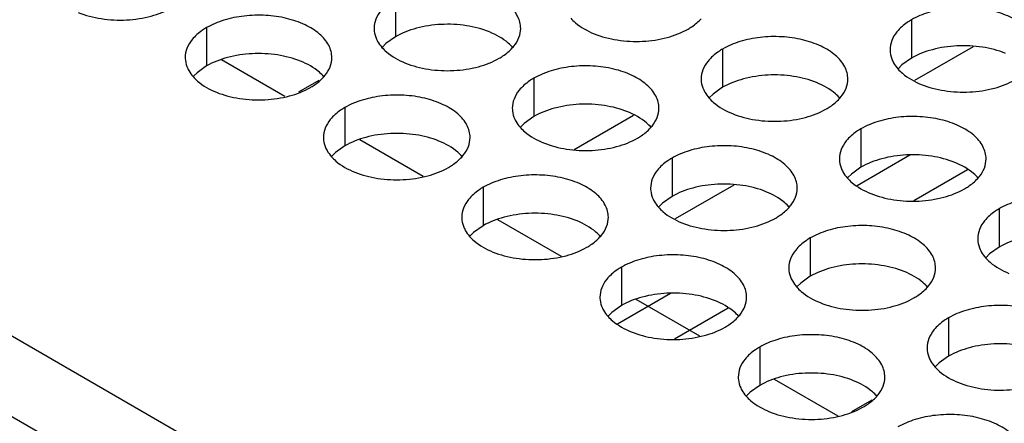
# Model space of a CAD drawing. Header units: inches. Extents: x 0 to 34, y 0 to 22.
# Tile 37 of 164: x 16.573 to 16.908, y 18.776 to 18.914. Entities that reach past the tile are written whole.
import ezdxf

# ---------------------------------------------------------------- set-up
doc = ezdxf.new("R2010")
doc.units = ezdxf.units.IN
doc.header["$LTSCALE"] = 1.87
doc.header["$MEASUREMENT"] = 0
doc.layers.get('0').update_dxf_attribs({"linetype": 'CONTINUOUS'})
doc.layers.add('02___PRT_ALL_AXES', color=7, linetype='CONTINUOUS')
doc.layers.add('COSMETIC', color=7, linetype='CONTINUOUS')

msp = doc.modelspace()

# ---------------------------------------------------------------- linework, layer by layer
at = {"color": 7, "linetype": 'CONTINUOUS'}
for p, q in [((14.85834, 19.76694), (17.20594, 18.41146)), ((16.89769, 18.90473), (16.87769, 18.89318)), ((16.67449, 18.89316), (16.66759, 18.88918)), ((16.76159, 18.8697), (16.78183, 18.88138)), ((16.87609, 18.86777), (16.85807, 18.85736)), ((16.89572, 18.86277), (16.87746, 18.85222)), ((16.81604, 18.85759), (16.79604, 18.84604)), ((16.79444, 18.82062), (16.77642, 18.81022)), ((16.81407, 18.81563), (16.79581, 18.80508)), ((16.86305, 18.78429), (16.85615, 18.7803))]:
    msp.add_line(p, q, dxfattribs=at)
at = {"color": 3, "linetype": 'CONTINUOUS'}
msp.add_line((15.09909, 19.65541), (17.01299, 18.55034), dxfattribs=at)
at = {"layer": '02___PRT_ALL_AXES', "color": 7, "linetype": 'CONTINUOUS'}
for p, q in [((16.70069, 18.92119), (16.70069, 18.90813)), ((16.63629, 18.91123), (16.63629, 18.89817)), ((16.87662, 18.9139), (16.87662, 18.90084)), ((16.70069, 18.90813), (16.69743, 18.90581)), ((16.69743, 18.90581), (16.69622, 18.90462)), ((16.81222, 18.90394), (16.81222, 18.89088)), ((16.87662, 18.90084), (16.87336, 18.89852)), ((16.63629, 18.89817), (16.63304, 18.89585)), ((16.87336, 18.89852), (16.87215, 18.89733)), ((16.63304, 18.89585), (16.63183, 18.89466)), ((16.74783, 18.89398), (16.74783, 18.88091)), ((16.81222, 18.89088), (16.80897, 18.88856)), ((16.80897, 18.88856), (16.80776, 18.88737)), ((16.68343, 18.88401), (16.68343, 18.87095)), ((16.74783, 18.88091), (16.74457, 18.8786)), ((16.74457, 18.8786), (16.74336, 18.87741)), ((16.85936, 18.87672), (16.85936, 18.86366)), ((16.68343, 18.87095), (16.68018, 18.86863)), ((16.68018, 18.86863), (16.67897, 18.86744)), ((16.79497, 18.86676), (16.79497, 18.85369)), ((16.85611, 18.86134), (16.8549, 18.86015)), ((16.85936, 18.86366), (16.85611, 18.86134)), ((16.73057, 18.8568), (16.73057, 18.84373)), ((16.79497, 18.85369), (16.79171, 18.85138)), ((16.79171, 18.85138), (16.7905, 18.85019)), ((16.9065, 18.8495), (16.9065, 18.83644)), ((16.73057, 18.84373), (16.72732, 18.84142)), ((16.72732, 18.84142), (16.72611, 18.84022)), ((16.84211, 18.83954), (16.84211, 18.82648)), ((16.90325, 18.83412), (16.90204, 18.83293)), ((16.9065, 18.83644), (16.90325, 18.83412)), ((16.77771, 18.82958), (16.77771, 18.81651)), ((16.83885, 18.82416), (16.83764, 18.82297)), ((16.84211, 18.82648), (16.83885, 18.82416)), ((16.77446, 18.8142), (16.77325, 18.81301)), ((16.77771, 18.81651), (16.77446, 18.8142)), ((16.88925, 18.81232), (16.88925, 18.79926)), ((16.82485, 18.80236), (16.82485, 18.7893)), ((16.88599, 18.79694), (16.88478, 18.79575)), ((16.88925, 18.79926), (16.88599, 18.79694)), ((16.8216, 18.78698), (16.82039, 18.78579)), ((16.82485, 18.7893), (16.8216, 18.78698))]:
    msp.add_line(p, q, dxfattribs=at)
at = {"layer": '02___PRT_ALL_AXES', "color": 3, "linetype": 'CONTINUOUS'}
for centre in [(16.73042, 18.91347), (16.66603, 18.9035), (16.84196, 18.89621), (16.77756, 18.88625), (16.71317, 18.87628), (16.8891, 18.86899), (16.8247, 18.85903), (16.76031, 18.84907), (16.87185, 18.83181), (16.80745, 18.82185), (16.85459, 18.79463)]:
    msp.add_arc(centre, 0.01363, 317.6963, 321.0163, dxfattribs=at)
for points, knots in [([(16.74336, 18.91098), (16.74336, 18.91169), (16.74318, 18.91315), (16.74202, 18.91606), (16.7391, 18.91942), (16.73408, 18.92247), (16.72781, 18.92457), (16.72079, 18.92556), (16.71356, 18.92536), (16.70673, 18.92399), (16.70254, 18.92226), (16.70069, 18.92119)], [0, 0, 0, 0, 0.042883, 0.087524, 0.186914, 0.304219, 0.43794, 0.582356, 0.729558, 0.871282, 1, 1, 1, 1]), ([(16.59249, 18.91642), (16.59501, 18.9154), (16.60049, 18.91399), (16.60896, 18.91358), (16.6172, 18.9148), (16.62229, 18.91676), (16.62451, 18.91804)], [0, 0, 0, 0, 0.247189, 0.509885, 0.767301, 1, 1, 1, 1]), ([(16.91929, 18.90369), (16.91929, 18.9044), (16.91911, 18.90586), (16.91796, 18.90877), (16.91503, 18.91213), (16.91001, 18.91518), (16.90374, 18.91728), (16.89672, 18.91826), (16.88949, 18.91807), (16.88266, 18.9167), (16.87847, 18.91497), (16.87662, 18.9139)], [0, 0, 0, 0, 0.042883, 0.087524, 0.186914, 0.304219, 0.43794, 0.582356, 0.729558, 0.871282, 1, 1, 1, 1]), ([(16.67897, 18.90102), (16.67897, 18.90173), (16.67878, 18.90319), (16.67763, 18.9061), (16.67471, 18.90946), (16.66969, 18.91251), (16.66342, 18.91461), (16.65639, 18.91559), (16.64916, 18.9154), (16.64233, 18.91403), (16.63814, 18.9123), (16.63629, 18.91123)], [0, 0, 0, 0, 0.042883, 0.087524, 0.186914, 0.304219, 0.43794, 0.582356, 0.729558, 0.871282, 1, 1, 1, 1]), ([(16.69571, 18.91709), (16.69498, 18.91619), (16.69381, 18.91428), (16.69337, 18.91206), (16.69337, 18.911)], [0, 0, 0, 0, 0.520681, 1, 1, 1, 1]), ([(16.76044, 18.91444), (16.76092, 18.9139), (16.76323, 18.91164), (16.76612, 18.91006), (16.76842, 18.90913)], [0, 0, 0, 0, 0.226307, 1, 1, 1, 1]), ([(16.80044, 18.91074), (16.80087, 18.911), (16.80248, 18.912), (16.80397, 18.91322), (16.8049, 18.91425)], [0, 0, 0, 0, 0.265362, 1, 1, 1, 1]), ([(16.63629, 18.91123), (16.63579, 18.91094), (16.63396, 18.9098), (16.6323, 18.90835), (16.63131, 18.90713)], [0, 0, 0, 0, 0.268123, 1, 1, 1, 1]), ([(16.69337, 18.911), (16.69337, 18.91068), (16.69344, 18.9094), (16.69381, 18.90813), (16.69422, 18.90725)], [0, 0, 0, 0, 0.245663, 1, 1, 1, 1]), ([(16.74102, 18.90489), (16.74174, 18.90578), (16.74292, 18.9077), (16.74336, 18.90992), (16.74336, 18.91098)], [0, 0, 0, 0, 0.520681, 1, 1, 1, 1]), ([(16.87662, 18.9139), (16.87612, 18.91361), (16.87429, 18.91246), (16.87263, 18.91102), (16.87164, 18.9098)], [0, 0, 0, 0, 0.268123, 1, 1, 1, 1]), ([(16.76842, 18.90913), (16.77094, 18.90811), (16.77642, 18.9067), (16.78489, 18.90629), (16.79313, 18.90751), (16.79822, 18.90947), (16.80044, 18.91074)], [0, 0, 0, 0, 0.247189, 0.509885, 0.767301, 1, 1, 1, 1]), ([(16.8549, 18.89372), (16.8549, 18.89443), (16.85471, 18.89589), (16.85356, 18.8988), (16.85064, 18.90217), (16.84562, 18.90522), (16.83935, 18.90732), (16.83232, 18.9083), (16.8251, 18.9081), (16.81826, 18.90674), (16.81407, 18.90501), (16.81222, 18.90394)], [0, 0, 0, 0, 0.042883, 0.087524, 0.186914, 0.304219, 0.43794, 0.582356, 0.729558, 0.871282, 1, 1, 1, 1]), ([(16.87164, 18.9098), (16.87091, 18.9089), (16.86974, 18.90699), (16.8693, 18.90476), (16.8693, 18.9037)], [0, 0, 0, 0, 0.520681, 1, 1, 1, 1]), ([(16.63131, 18.90713), (16.63059, 18.90623), (16.62941, 18.90432), (16.62897, 18.90209), (16.62897, 18.90104)], [0, 0, 0, 0, 0.520681, 1, 1, 1, 1]), ([(16.69422, 18.90725), (16.69433, 18.90701), (16.69484, 18.90602), (16.69549, 18.90512), (16.69605, 18.90448)], [0, 0, 0, 0, 0.240409, 1, 1, 1, 1]), ([(16.69605, 18.90448), (16.69653, 18.90393), (16.69883, 18.90168), (16.70172, 18.9001), (16.70403, 18.89916)], [0, 0, 0, 0, 0.226307, 1, 1, 1, 1]), ([(16.73604, 18.90078), (16.73648, 18.90103), (16.73809, 18.90203), (16.73957, 18.90326), (16.74051, 18.90429)], [0, 0, 0, 0, 0.265362, 1, 1, 1, 1]), ([(16.62897, 18.90104), (16.62897, 18.90072), (16.62904, 18.89943), (16.62941, 18.89817), (16.62982, 18.89729)], [0, 0, 0, 0, 0.245663, 1, 1, 1, 1]), ([(16.67663, 18.89492), (16.67735, 18.89582), (16.67853, 18.89773), (16.67897, 18.89996), (16.67897, 18.90102)], [0, 0, 0, 0, 0.520681, 1, 1, 1, 1]), ([(16.70403, 18.89916), (16.70654, 18.89815), (16.71203, 18.89673), (16.7205, 18.89633), (16.72873, 18.89754), (16.73383, 18.8995), (16.73604, 18.90078)], [0, 0, 0, 0, 0.247189, 0.509885, 0.767301, 1, 1, 1, 1]), ([(16.81222, 18.90394), (16.81172, 18.90365), (16.8099, 18.9025), (16.80824, 18.90106), (16.80724, 18.89983)], [0, 0, 0, 0, 0.268123, 1, 1, 1, 1]), ([(16.8693, 18.9037), (16.8693, 18.90339), (16.86937, 18.9021), (16.86974, 18.90084), (16.87015, 18.89996)], [0, 0, 0, 0, 0.245663, 1, 1, 1, 1]), ([(16.7905, 18.88376), (16.7905, 18.88447), (16.79032, 18.88593), (16.78917, 18.88884), (16.78624, 18.8922), (16.78122, 18.89525), (16.77495, 18.89735), (16.76793, 18.89834), (16.7607, 18.89814), (16.75387, 18.89677), (16.74968, 18.89504), (16.74783, 18.89398)], [0, 0, 0, 0, 0.042883, 0.087524, 0.186914, 0.304219, 0.43794, 0.582356, 0.729558, 0.871282, 1, 1, 1, 1]), ([(16.80724, 18.89983), (16.80652, 18.89894), (16.80534, 18.89702), (16.8049, 18.8948), (16.8049, 18.89374)], [0, 0, 0, 0, 0.520681, 1, 1, 1, 1]), ([(16.87015, 18.89996), (16.87026, 18.89972), (16.87077, 18.89873), (16.87143, 18.89782), (16.87198, 18.89719)], [0, 0, 0, 0, 0.240409, 1, 1, 1, 1]), ([(16.62982, 18.89729), (16.62993, 18.89705), (16.63044, 18.89606), (16.6311, 18.89515), (16.63165, 18.89452)], [0, 0, 0, 0, 0.240409, 1, 1, 1, 1]), ([(16.63165, 18.89452), (16.63213, 18.89397), (16.63444, 18.89172), (16.63733, 18.89013), (16.63963, 18.8892)], [0, 0, 0, 0, 0.226307, 1, 1, 1, 1]), ([(16.67165, 18.89082), (16.67208, 18.89107), (16.67369, 18.89207), (16.67518, 18.89329), (16.67611, 18.89433)], [0, 0, 0, 0, 0.265362, 1, 1, 1, 1]), ([(16.74783, 18.89398), (16.74733, 18.89369), (16.7455, 18.89254), (16.74384, 18.8911), (16.74285, 18.88987)], [0, 0, 0, 0, 0.268123, 1, 1, 1, 1]), ([(16.87198, 18.89719), (16.87246, 18.89664), (16.87476, 18.89439), (16.87765, 18.8928), (16.87996, 18.89187)], [0, 0, 0, 0, 0.226307, 1, 1, 1, 1]), ([(16.63963, 18.8892), (16.64215, 18.88818), (16.64763, 18.88677), (16.6561, 18.88636), (16.66434, 18.88758), (16.66943, 18.88954), (16.67165, 18.89082)], [0, 0, 0, 0, 0.247189, 0.509885, 0.767301, 1, 1, 1, 1]), ([(16.8049, 18.89374), (16.8049, 18.89343), (16.80497, 18.89214), (16.80534, 18.89088), (16.80575, 18.89)], [0, 0, 0, 0, 0.245663, 1, 1, 1, 1]), ([(16.85256, 18.88763), (16.85328, 18.88853), (16.85446, 18.89044), (16.8549, 18.89266), (16.8549, 18.89372)], [0, 0, 0, 0, 0.520681, 1, 1, 1, 1]), ([(16.87996, 18.89187), (16.88247, 18.89085), (16.88796, 18.88944), (16.89643, 18.88903), (16.90466, 18.89025), (16.90976, 18.89221), (16.91197, 18.89349)], [0, 0, 0, 0, 0.247189, 0.509885, 0.767301, 1, 1, 1, 1]), ([(16.72611, 18.8738), (16.72611, 18.87451), (16.72592, 18.87597), (16.72477, 18.87888), (16.72185, 18.88224), (16.71683, 18.88529), (16.71056, 18.88739), (16.70353, 18.88838), (16.69631, 18.88818), (16.68947, 18.88681), (16.68528, 18.88508), (16.68343, 18.88401)], [0, 0, 0, 0, 0.042883, 0.087524, 0.186914, 0.304219, 0.43794, 0.582356, 0.729558, 0.871282, 1, 1, 1, 1]), ([(16.74285, 18.88987), (16.74212, 18.88898), (16.74095, 18.88706), (16.74051, 18.88484), (16.74051, 18.88378)], [0, 0, 0, 0, 0.520681, 1, 1, 1, 1]), ([(16.80575, 18.89), (16.80586, 18.88975), (16.80637, 18.88877), (16.80703, 18.88786), (16.80758, 18.88723)], [0, 0, 0, 0, 0.240409, 1, 1, 1, 1]), ([(16.68343, 18.88401), (16.68293, 18.88372), (16.68111, 18.88258), (16.67945, 18.88114), (16.67845, 18.87991)], [0, 0, 0, 0, 0.268123, 1, 1, 1, 1]), ([(16.80758, 18.88723), (16.80806, 18.88668), (16.81037, 18.88443), (16.81326, 18.88284), (16.81556, 18.88191)], [0, 0, 0, 0, 0.226307, 1, 1, 1, 1]), ([(16.84758, 18.88353), (16.84801, 18.88378), (16.84962, 18.88478), (16.85111, 18.886), (16.85204, 18.88703)], [0, 0, 0, 0, 0.265362, 1, 1, 1, 1]), ([(16.74051, 18.88378), (16.74051, 18.88346), (16.74058, 18.88218), (16.74095, 18.88091), (16.74136, 18.88003)], [0, 0, 0, 0, 0.245663, 1, 1, 1, 1]), ([(16.78816, 18.87767), (16.78889, 18.87856), (16.79006, 18.88048), (16.7905, 18.8827), (16.7905, 18.88376)], [0, 0, 0, 0, 0.520681, 1, 1, 1, 1]), ([(16.81556, 18.88191), (16.81808, 18.88089), (16.82356, 18.87948), (16.83203, 18.87907), (16.84027, 18.88029), (16.84536, 18.88225), (16.84758, 18.88353)], [0, 0, 0, 0, 0.247189, 0.509885, 0.767301, 1, 1, 1, 1]), ([(16.90204, 18.8665), (16.90204, 18.86722), (16.90185, 18.86868), (16.9007, 18.87159), (16.89778, 18.87495), (16.89276, 18.878), (16.88649, 18.8801), (16.87946, 18.88108), (16.87224, 18.88089), (16.86541, 18.87952), (16.86121, 18.87779), (16.85936, 18.87672)], [0, 0, 0, 0, 0.042883, 0.087524, 0.186914, 0.304219, 0.43794, 0.582356, 0.729558, 0.871282, 1, 1, 1, 1]), ([(16.67845, 18.87991), (16.67773, 18.87901), (16.67655, 18.8771), (16.67611, 18.87487), (16.67611, 18.87382)], [0, 0, 0, 0, 0.520681, 1, 1, 1, 1]), ([(16.74136, 18.88003), (16.74147, 18.87979), (16.74198, 18.8788), (16.74263, 18.8779), (16.74319, 18.87726)], [0, 0, 0, 0, 0.240409, 1, 1, 1, 1]), ([(16.74319, 18.87726), (16.74367, 18.87672), (16.74597, 18.87446), (16.74886, 18.87288), (16.75117, 18.87195)], [0, 0, 0, 0, 0.226307, 1, 1, 1, 1]), ([(16.78318, 18.87356), (16.78362, 18.87381), (16.78523, 18.87482), (16.78671, 18.87604), (16.78765, 18.87707)], [0, 0, 0, 0, 0.265362, 1, 1, 1, 1]), ([(16.85936, 18.87672), (16.85886, 18.87643), (16.85704, 18.87528), (16.85538, 18.87384), (16.85438, 18.87261)], [0, 0, 0, 0, 0.268123, 1, 1, 1, 1]), ([(16.67611, 18.87382), (16.67611, 18.8735), (16.67618, 18.87221), (16.67655, 18.87095), (16.67696, 18.87007)], [0, 0, 0, 0, 0.245663, 1, 1, 1, 1]), ([(16.72377, 18.86771), (16.72449, 18.8686), (16.72567, 18.87052), (16.72611, 18.87274), (16.72611, 18.8738)], [0, 0, 0, 0, 0.520681, 1, 1, 1, 1]), ([(16.75117, 18.87195), (16.75368, 18.87093), (16.75917, 18.86952), (16.76764, 18.86911), (16.77587, 18.87033), (16.78097, 18.87228), (16.78318, 18.87356)], [0, 0, 0, 0, 0.247189, 0.509885, 0.767301, 1, 1, 1, 1]), ([(16.83764, 18.85654), (16.83764, 18.85725), (16.83746, 18.85871), (16.83631, 18.86162), (16.83338, 18.86498), (16.82836, 18.86803), (16.82209, 18.87013), (16.81507, 18.87112), (16.80784, 18.87092), (16.80101, 18.86956), (16.79682, 18.86783), (16.79497, 18.86676)], [0, 0, 0, 0, 0.042883, 0.087524, 0.186914, 0.304219, 0.43794, 0.582356, 0.729558, 0.871282, 1, 1, 1, 1]), ([(16.85438, 18.87261), (16.85366, 18.87172), (16.85248, 18.8698), (16.85204, 18.86758), (16.85204, 18.86652)], [0, 0, 0, 0, 0.520681, 1, 1, 1, 1]), ([(16.67696, 18.87007), (16.67707, 18.86983), (16.67758, 18.86884), (16.67824, 18.86794), (16.67879, 18.8673)], [0, 0, 0, 0, 0.240409, 1, 1, 1, 1]), ([(16.67879, 18.8673), (16.67927, 18.86675), (16.68158, 18.8645), (16.68447, 18.86291), (16.68677, 18.86198)], [0, 0, 0, 0, 0.226307, 1, 1, 1, 1]), ([(16.71879, 18.8636), (16.71922, 18.86385), (16.72083, 18.86485), (16.72232, 18.86608), (16.72325, 18.86711)], [0, 0, 0, 0, 0.265362, 1, 1, 1, 1]), ([(16.79497, 18.86676), (16.79447, 18.86647), (16.79264, 18.86532), (16.79098, 18.86388), (16.78999, 18.86265)], [0, 0, 0, 0, 0.268123, 1, 1, 1, 1]), ([(16.85204, 18.86652), (16.85204, 18.86621), (16.85211, 18.86492), (16.85248, 18.86366), (16.85289, 18.86278)], [0, 0, 0, 0, 0.245663, 1, 1, 1, 1]), ([(16.8997, 18.86041), (16.90042, 18.86131), (16.9016, 18.86322), (16.90204, 18.86545), (16.90204, 18.8665)], [0, 0, 0, 0, 0.520681, 1, 1, 1, 1]), ([(16.68677, 18.86198), (16.68929, 18.86096), (16.69477, 18.85955), (16.70324, 18.85914), (16.71148, 18.86036), (16.71657, 18.86232), (16.71879, 18.8636)], [0, 0, 0, 0, 0.247189, 0.509885, 0.767301, 1, 1, 1, 1]), ([(16.77325, 18.84658), (16.77325, 18.84729), (16.77306, 18.84875), (16.77191, 18.85166), (16.76899, 18.85502), (16.76397, 18.85807), (16.7577, 18.86017), (16.75067, 18.86116), (16.74345, 18.86096), (16.73662, 18.85959), (16.73242, 18.85786), (16.73057, 18.8568)], [0, 0, 0, 0, 0.042883, 0.087524, 0.186914, 0.304219, 0.43794, 0.582356, 0.729558, 0.871282, 1, 1, 1, 1]), ([(16.78999, 18.86265), (16.78927, 18.86176), (16.78809, 18.85984), (16.78765, 18.85762), (16.78765, 18.85656)], [0, 0, 0, 0, 0.520681, 1, 1, 1, 1]), ([(16.85289, 18.86278), (16.853, 18.86254), (16.85351, 18.86155), (16.85417, 18.86064), (16.85473, 18.86001)], [0, 0, 0, 0, 0.240409, 1, 1, 1, 1]), ([(16.85473, 18.86001), (16.8552, 18.85946), (16.85751, 18.85721), (16.8604, 18.85562), (16.8627, 18.85469)], [0, 0, 0, 0, 0.226307, 1, 1, 1, 1]), ([(16.89472, 18.85631), (16.89515, 18.85656), (16.89676, 18.85756), (16.89825, 18.85878), (16.89918, 18.85981)], [0, 0, 0, 0, 0.265362, 1, 1, 1, 1]), ([(16.73057, 18.8568), (16.73007, 18.85651), (16.72825, 18.85536), (16.72659, 18.85392), (16.72559, 18.85269)], [0, 0, 0, 0, 0.268123, 1, 1, 1, 1]), ([(16.78765, 18.85656), (16.78765, 18.85625), (16.78772, 18.85496), (16.78809, 18.8537), (16.7885, 18.85282)], [0, 0, 0, 0, 0.245663, 1, 1, 1, 1]), ([(16.8353, 18.85045), (16.83603, 18.85134), (16.8372, 18.85326), (16.83764, 18.85548), (16.83764, 18.85654)], [0, 0, 0, 0, 0.520681, 1, 1, 1, 1]), ([(16.8627, 18.85469), (16.86522, 18.85367), (16.8707, 18.85226), (16.87918, 18.85185), (16.88741, 18.85307), (16.8925, 18.85503), (16.89472, 18.85631)], [0, 0, 0, 0, 0.247189, 0.509885, 0.767301, 1, 1, 1, 1]), ([(16.94918, 18.83929), (16.94918, 18.84), (16.94899, 18.84146), (16.94784, 18.84437), (16.94492, 18.84773), (16.9399, 18.85078), (16.93363, 18.85288), (16.9266, 18.85386), (16.91938, 18.85367), (16.91255, 18.8523), (16.90835, 18.85057), (16.9065, 18.8495)], [0, 0, 0, 0, 0.042883, 0.087524, 0.186914, 0.304219, 0.43794, 0.582356, 0.729558, 0.871282, 1, 1, 1, 1]), ([(16.72559, 18.85269), (16.72487, 18.8518), (16.72369, 18.84988), (16.72325, 18.84766), (16.72325, 18.8466)], [0, 0, 0, 0, 0.520681, 1, 1, 1, 1]), ([(16.7885, 18.85282), (16.78861, 18.85257), (16.78912, 18.85159), (16.78978, 18.85068), (16.79033, 18.85005)], [0, 0, 0, 0, 0.240409, 1, 1, 1, 1]), ([(16.79033, 18.85005), (16.79081, 18.8495), (16.79311, 18.84724), (16.796, 18.84566), (16.79831, 18.84473)], [0, 0, 0, 0, 0.226307, 1, 1, 1, 1]), ([(16.83032, 18.84634), (16.83076, 18.8466), (16.83237, 18.8476), (16.83385, 18.84882), (16.83479, 18.84985)], [0, 0, 0, 0, 0.265362, 1, 1, 1, 1]), ([(16.9065, 18.8495), (16.906, 18.84921), (16.90418, 18.84807), (16.90252, 18.84662), (16.90152, 18.8454)], [0, 0, 0, 0, 0.268123, 1, 1, 1, 1]), ([(16.72325, 18.8466), (16.72325, 18.84628), (16.72332, 18.845), (16.72369, 18.84373), (16.7241, 18.84285)], [0, 0, 0, 0, 0.245663, 1, 1, 1, 1]), ([(16.77091, 18.84049), (16.77163, 18.84138), (16.77281, 18.8433), (16.77325, 18.84552), (16.77325, 18.84658)], [0, 0, 0, 0, 0.520681, 1, 1, 1, 1]), ([(16.79831, 18.84473), (16.80082, 18.84371), (16.80631, 18.8423), (16.81478, 18.84189), (16.82301, 18.84311), (16.82811, 18.84507), (16.83032, 18.84634)], [0, 0, 0, 0, 0.247189, 0.509885, 0.767301, 1, 1, 1, 1]), ([(16.88479, 18.82932), (16.88479, 18.83004), (16.8846, 18.83149), (16.88345, 18.83441), (16.88052, 18.83777), (16.8755, 18.84082), (16.86923, 18.84292), (16.86221, 18.8439), (16.85498, 18.84371), (16.84815, 18.84234), (16.84396, 18.84061), (16.84211, 18.83954)], [0, 0, 0, 0, 0.042883, 0.087524, 0.186914, 0.304219, 0.43794, 0.582356, 0.729558, 0.871282, 1, 1, 1, 1]), ([(16.90152, 18.8454), (16.9008, 18.8445), (16.89963, 18.84259), (16.89918, 18.84036), (16.89918, 18.83931)], [0, 0, 0, 0, 0.520681, 1, 1, 1, 1]), ([(16.7241, 18.84285), (16.72421, 18.84261), (16.72472, 18.84162), (16.72538, 18.84072), (16.72593, 18.84008)], [0, 0, 0, 0, 0.240409, 1, 1, 1, 1]), ([(16.72593, 18.84008), (16.72641, 18.83954), (16.72872, 18.83728), (16.73161, 18.8357), (16.73391, 18.83476)], [0, 0, 0, 0, 0.226307, 1, 1, 1, 1]), ([(16.76593, 18.83638), (16.76636, 18.83663), (16.76797, 18.83763), (16.76946, 18.83886), (16.77039, 18.83989)], [0, 0, 0, 0, 0.265362, 1, 1, 1, 1]), ([(16.84211, 18.83954), (16.84161, 18.83925), (16.83978, 18.8381), (16.83812, 18.83666), (16.83713, 18.83543)], [0, 0, 0, 0, 0.268123, 1, 1, 1, 1]), ([(16.89918, 18.83931), (16.89918, 18.83899), (16.89925, 18.8377), (16.89962, 18.83644), (16.90003, 18.83556)], [0, 0, 0, 0, 0.245663, 1, 1, 1, 1]), ([(16.73391, 18.83476), (16.73643, 18.83375), (16.74191, 18.83234), (16.75038, 18.83193), (16.75862, 18.83315), (16.76371, 18.8351), (16.76593, 18.83638)], [0, 0, 0, 0, 0.247189, 0.509885, 0.767301, 1, 1, 1, 1]), ([(16.82039, 18.81936), (16.82039, 18.82007), (16.8202, 18.82153), (16.81905, 18.82444), (16.81613, 18.8278), (16.81111, 18.83085), (16.80484, 18.83295), (16.79781, 18.83394), (16.79059, 18.83374), (16.78376, 18.83237), (16.77956, 18.83065), (16.77771, 18.82958)], [0, 0, 0, 0, 0.042883, 0.087524, 0.186914, 0.304219, 0.43794, 0.582356, 0.729558, 0.871282, 1, 1, 1, 1]), ([(16.83713, 18.83543), (16.83641, 18.83454), (16.83523, 18.83262), (16.83479, 18.8304), (16.83479, 18.82934)], [0, 0, 0, 0, 0.520681, 1, 1, 1, 1]), ([(16.90003, 18.83556), (16.90015, 18.83532), (16.90065, 18.83433), (16.90131, 18.83342), (16.90187, 18.83279)], [0, 0, 0, 0, 0.240409, 1, 1, 1, 1]), ([(16.90187, 18.83279), (16.90234, 18.83224), (16.90465, 18.82999), (16.90754, 18.8284), (16.90984, 18.82747)], [0, 0, 0, 0, 0.226307, 1, 1, 1, 1]), ([(16.77771, 18.82958), (16.77721, 18.82929), (16.77539, 18.82814), (16.77373, 18.8267), (16.77273, 18.82547)], [0, 0, 0, 0, 0.268123, 1, 1, 1, 1]), ([(16.83479, 18.82934), (16.83479, 18.82903), (16.83486, 18.82774), (16.83523, 18.82648), (16.83564, 18.8256)], [0, 0, 0, 0, 0.245663, 1, 1, 1, 1]), ([(16.88244, 18.82323), (16.88317, 18.82413), (16.88434, 18.82604), (16.88478, 18.82827), (16.88479, 18.82932)], [0, 0, 0, 0, 0.520681, 1, 1, 1, 1]), ([(16.77273, 18.82547), (16.77201, 18.82458), (16.77084, 18.82266), (16.77039, 18.82044), (16.77039, 18.81938)], [0, 0, 0, 0, 0.520681, 1, 1, 1, 1]), ([(16.83564, 18.8256), (16.83575, 18.82536), (16.83626, 18.82437), (16.83692, 18.82346), (16.83747, 18.82283)], [0, 0, 0, 0, 0.240409, 1, 1, 1, 1]), ([(16.83747, 18.82283), (16.83795, 18.82228), (16.84025, 18.82003), (16.84314, 18.81844), (16.84545, 18.81751)], [0, 0, 0, 0, 0.226307, 1, 1, 1, 1]), ([(16.87746, 18.81913), (16.8779, 18.81938), (16.87951, 18.82038), (16.88099, 18.8216), (16.88193, 18.82263)], [0, 0, 0, 0, 0.265362, 1, 1, 1, 1]), ([(16.77039, 18.81938), (16.77039, 18.81906), (16.77046, 18.81778), (16.77083, 18.81651), (16.77124, 18.81563)], [0, 0, 0, 0, 0.245663, 1, 1, 1, 1]), ([(16.81805, 18.81327), (16.81877, 18.81416), (16.81995, 18.81608), (16.82039, 18.8183), (16.82039, 18.81936)], [0, 0, 0, 0, 0.520681, 1, 1, 1, 1]), ([(16.84545, 18.81751), (16.84796, 18.81649), (16.85345, 18.81508), (16.86192, 18.81467), (16.87015, 18.81589), (16.87525, 18.81785), (16.87746, 18.81913)], [0, 0, 0, 0, 0.247189, 0.509885, 0.767301, 1, 1, 1, 1]), ([(16.77124, 18.81563), (16.77135, 18.81539), (16.77186, 18.8144), (16.77252, 18.8135), (16.77308, 18.81286)], [0, 0, 0, 0, 0.240409, 1, 1, 1, 1]), ([(16.93193, 18.80211), (16.93193, 18.80282), (16.93174, 18.80428), (16.93059, 18.80719), (16.92766, 18.81055), (16.92264, 18.8136), (16.91637, 18.8157), (16.90935, 18.81668), (16.90212, 18.81649), (16.89529, 18.81512), (16.8911, 18.81339), (16.88925, 18.81232)], [0, 0, 0, 0, 0.042883, 0.087524, 0.186914, 0.304219, 0.43794, 0.582356, 0.729558, 0.871282, 1, 1, 1, 1]), ([(16.77308, 18.81286), (16.77355, 18.81232), (16.77586, 18.81006), (16.77875, 18.80848), (16.78105, 18.80755)], [0, 0, 0, 0, 0.226307, 1, 1, 1, 1]), ([(16.81307, 18.80916), (16.8135, 18.80942), (16.81511, 18.81042), (16.8166, 18.81164), (16.81753, 18.81267)], [0, 0, 0, 0, 0.265362, 1, 1, 1, 1]), ([(16.88925, 18.81232), (16.88875, 18.81203), (16.88692, 18.81088), (16.88526, 18.80944), (16.88427, 18.80822)], [0, 0, 0, 0, 0.268123, 1, 1, 1, 1]), ([(16.78105, 18.80755), (16.78357, 18.80653), (16.78905, 18.80512), (16.79753, 18.80471), (16.80576, 18.80593), (16.81085, 18.80788), (16.81307, 18.80916)], [0, 0, 0, 0, 0.247189, 0.509885, 0.767301, 1, 1, 1, 1]), ([(16.88427, 18.80822), (16.88355, 18.80732), (16.88237, 18.80541), (16.88193, 18.80318), (16.88193, 18.80212)], [0, 0, 0, 0, 0.520681, 1, 1, 1, 1]), ([(16.86753, 18.79214), (16.86753, 18.79285), (16.86734, 18.79431), (16.86619, 18.79722), (16.86327, 18.80059), (16.85825, 18.80364), (16.85198, 18.80574), (16.84495, 18.80672), (16.83773, 18.80652), (16.8309, 18.80516), (16.8267, 18.80343), (16.82485, 18.80236)], [0, 0, 0, 0, 0.042883, 0.087524, 0.186914, 0.304219, 0.43794, 0.582356, 0.729558, 0.871282, 1, 1, 1, 1]), ([(16.82485, 18.80236), (16.82435, 18.80207), (16.82253, 18.80092), (16.82087, 18.79948), (16.81987, 18.79825)], [0, 0, 0, 0, 0.268123, 1, 1, 1, 1]), ([(16.88193, 18.80212), (16.88193, 18.80181), (16.882, 18.80052), (16.88237, 18.79926), (16.88278, 18.79838)], [0, 0, 0, 0, 0.245663, 1, 1, 1, 1]), ([(16.81987, 18.79825), (16.81915, 18.79736), (16.81798, 18.79544), (16.81753, 18.79322), (16.81753, 18.79216)], [0, 0, 0, 0, 0.520681, 1, 1, 1, 1]), ([(16.88278, 18.79838), (16.88289, 18.79814), (16.8834, 18.79715), (16.88406, 18.79624), (16.88461, 18.79561)], [0, 0, 0, 0, 0.240409, 1, 1, 1, 1]), ([(16.88461, 18.79561), (16.88509, 18.79506), (16.88739, 18.79281), (16.89028, 18.79122), (16.89259, 18.79029)], [0, 0, 0, 0, 0.226307, 1, 1, 1, 1]), ([(16.81753, 18.79216), (16.81753, 18.79185), (16.8176, 18.79056), (16.81797, 18.7893), (16.81838, 18.78842)], [0, 0, 0, 0, 0.245663, 1, 1, 1, 1]), ([(16.86519, 18.78605), (16.86591, 18.78695), (16.86709, 18.78886), (16.86753, 18.79108), (16.86753, 18.79214)], [0, 0, 0, 0, 0.520681, 1, 1, 1, 1]), ([(16.89259, 18.79029), (16.89511, 18.78927), (16.90059, 18.78786), (16.90906, 18.78745), (16.91729, 18.78867), (16.92239, 18.79063), (16.9246, 18.79191)], [0, 0, 0, 0, 0.247189, 0.509885, 0.767301, 1, 1, 1, 1]), ([(16.81838, 18.78842), (16.8185, 18.78817), (16.819, 18.78719), (16.81966, 18.78628), (16.82022, 18.78565)], [0, 0, 0, 0, 0.240409, 1, 1, 1, 1]), ([(16.82022, 18.78565), (16.82069, 18.7851), (16.823, 18.78285), (16.82589, 18.78126), (16.82819, 18.78033)], [0, 0, 0, 0, 0.226307, 1, 1, 1, 1]), ([(16.86021, 18.78195), (16.86064, 18.7822), (16.86226, 18.7832), (16.86374, 18.78442), (16.86467, 18.78545)], [0, 0, 0, 0, 0.265362, 1, 1, 1, 1]), ([(16.82819, 18.78033), (16.83071, 18.77931), (16.83619, 18.7779), (16.84467, 18.77749), (16.8529, 18.77871), (16.85799, 18.78067), (16.86021, 18.78195)], [0, 0, 0, 0, 0.247189, 0.509885, 0.767301, 1, 1, 1, 1]), ([(16.91467, 18.76492), (16.91467, 18.76564), (16.91448, 18.7671), (16.91333, 18.77001), (16.91041, 18.77337), (16.90539, 18.77642), (16.89912, 18.77852), (16.89209, 18.7795), (16.88487, 18.77931), (16.87804, 18.77794), (16.87384, 18.77621), (16.87199, 18.77514)], [0, 0, 0, 0, 0.042883, 0.087524, 0.186914, 0.304219, 0.43794, 0.582356, 0.729558, 0.871282, 1, 1, 1, 1])]:
    msp.add_open_spline(points, degree=3, knots=knots, dxfattribs=at)
at = {"layer": '02___PRT_ALL_AXES', "color": 7, "linetype": 'CONTINUOUS'}
for points, knots in [([(16.7327, 18.90975), (16.73019, 18.91077), (16.7247, 18.91218), (16.71623, 18.91259), (16.708, 18.91137), (16.7029, 18.90941), (16.70069, 18.90813)], [0, 0, 0, 0, 0.247189, 0.509885, 0.767301, 1, 1, 1, 1]), ([(16.74068, 18.90443), (16.7402, 18.90498), (16.7379, 18.90723), (16.73501, 18.90882), (16.7327, 18.90975)], [0, 0, 0, 0, 0.226307, 1, 1, 1, 1]), ([(16.90863, 18.90246), (16.90612, 18.90347), (16.90063, 18.90488), (16.89216, 18.90529), (16.88393, 18.90407), (16.87883, 18.90212), (16.87662, 18.90084)], [0, 0, 0, 0, 0.247189, 0.509885, 0.767301, 1, 1, 1, 1]), ([(16.66831, 18.89979), (16.66579, 18.9008), (16.66031, 18.90222), (16.65184, 18.90262), (16.6436, 18.90141), (16.63851, 18.89945), (16.63629, 18.89817)], [0, 0, 0, 0, 0.247189, 0.509885, 0.767301, 1, 1, 1, 1]), ([(16.67628, 18.89447), (16.67581, 18.89502), (16.6735, 18.89727), (16.67061, 18.89885), (16.66831, 18.89979)], [0, 0, 0, 0, 0.226307, 1, 1, 1, 1]), ([(16.84424, 18.89249), (16.84172, 18.89351), (16.83624, 18.89492), (16.82777, 18.89533), (16.81953, 18.89411), (16.81444, 18.89215), (16.81222, 18.89088)], [0, 0, 0, 0, 0.247189, 0.509885, 0.767301, 1, 1, 1, 1]), ([(16.85222, 18.88718), (16.85174, 18.88772), (16.84943, 18.88998), (16.84654, 18.89156), (16.84424, 18.89249)], [0, 0, 0, 0, 0.226307, 1, 1, 1, 1]), ([(16.77984, 18.88253), (16.77733, 18.88355), (16.77184, 18.88496), (16.76337, 18.88537), (16.75514, 18.88415), (16.75004, 18.88219), (16.74783, 18.88091)], [0, 0, 0, 0, 0.247189, 0.509885, 0.767301, 1, 1, 1, 1]), ([(16.78782, 18.87721), (16.78734, 18.87776), (16.78504, 18.88001), (16.78215, 18.8816), (16.77984, 18.88253)], [0, 0, 0, 0, 0.226307, 1, 1, 1, 1]), ([(16.71545, 18.87257), (16.71293, 18.87359), (16.70745, 18.875), (16.69898, 18.87541), (16.69074, 18.87419), (16.68565, 18.87223), (16.68343, 18.87095)], [0, 0, 0, 0, 0.247189, 0.509885, 0.767301, 1, 1, 1, 1]), ([(16.72343, 18.86725), (16.72295, 18.8678), (16.72064, 18.87005), (16.71775, 18.87164), (16.71545, 18.87257)], [0, 0, 0, 0, 0.226307, 1, 1, 1, 1]), ([(16.89138, 18.86527), (16.88886, 18.86629), (16.88338, 18.8677), (16.87491, 18.86811), (16.86667, 18.86689), (16.86158, 18.86494), (16.85936, 18.86366)], [0, 0, 0, 0, 0.247189, 0.509885, 0.767301, 1, 1, 1, 1]), ([(16.89936, 18.85996), (16.89888, 18.8605), (16.89657, 18.86276), (16.89368, 18.86434), (16.89138, 18.86527)], [0, 0, 0, 0, 0.226307, 1, 1, 1, 1]), ([(16.82698, 18.85531), (16.82447, 18.85633), (16.81898, 18.85774), (16.81051, 18.85815), (16.80228, 18.85693), (16.79718, 18.85497), (16.79497, 18.85369)], [0, 0, 0, 0, 0.247189, 0.509885, 0.767301, 1, 1, 1, 1]), ([(16.83496, 18.84999), (16.83448, 18.85054), (16.83218, 18.85279), (16.82929, 18.85438), (16.82698, 18.85531)], [0, 0, 0, 0, 0.226307, 1, 1, 1, 1]), ([(16.76259, 18.84535), (16.76007, 18.84637), (16.75459, 18.84778), (16.74612, 18.84819), (16.73788, 18.84697), (16.73279, 18.84501), (16.73057, 18.84373)], [0, 0, 0, 0, 0.247189, 0.509885, 0.767301, 1, 1, 1, 1]), ([(16.77057, 18.84003), (16.77009, 18.84058), (16.76778, 18.84283), (16.76489, 18.84442), (16.76259, 18.84535)], [0, 0, 0, 0, 0.226307, 1, 1, 1, 1]), ([(16.93852, 18.83806), (16.936, 18.83907), (16.93052, 18.84049), (16.92205, 18.84089), (16.91381, 18.83968), (16.90872, 18.83772), (16.9065, 18.83644)], [0, 0, 0, 0, 0.247189, 0.509885, 0.767301, 1, 1, 1, 1]), ([(16.87413, 18.82809), (16.87161, 18.82911), (16.86612, 18.83052), (16.85765, 18.83093), (16.84942, 18.82971), (16.84432, 18.82776), (16.84211, 18.82648)], [0, 0, 0, 0, 0.247189, 0.509885, 0.767301, 1, 1, 1, 1]), ([(16.8821, 18.82278), (16.88162, 18.82332), (16.87932, 18.82558), (16.87643, 18.82716), (16.87413, 18.82809)], [0, 0, 0, 0, 0.226307, 1, 1, 1, 1]), ([(16.80973, 18.81813), (16.80721, 18.81915), (16.80173, 18.82056), (16.79326, 18.82097), (16.78502, 18.81975), (16.77993, 18.81779), (16.77771, 18.81651)], [0, 0, 0, 0, 0.247189, 0.509885, 0.767301, 1, 1, 1, 1]), ([(16.81771, 18.81281), (16.81723, 18.81336), (16.81492, 18.81561), (16.81203, 18.8172), (16.80973, 18.81813)], [0, 0, 0, 0, 0.226307, 1, 1, 1, 1]), ([(16.92127, 18.80088), (16.91875, 18.80189), (16.91326, 18.8033), (16.90479, 18.80371), (16.89656, 18.80249), (16.89146, 18.80054), (16.88925, 18.79926)], [0, 0, 0, 0, 0.247189, 0.509885, 0.767301, 1, 1, 1, 1]), ([(16.85687, 18.79091), (16.85435, 18.79193), (16.84887, 18.79334), (16.8404, 18.79375), (16.83216, 18.79253), (16.82707, 18.79057), (16.82485, 18.7893)], [0, 0, 0, 0, 0.247189, 0.509885, 0.767301, 1, 1, 1, 1]), ([(16.86485, 18.78559), (16.86437, 18.78614), (16.86206, 18.7884), (16.85918, 18.78998), (16.85687, 18.79091)], [0, 0, 0, 0, 0.226307, 1, 1, 1, 1])]:
    msp.add_open_spline(points, degree=3, knots=knots, dxfattribs=at)
at = {"layer": 'COSMETIC', "color": 7, "linetype": 'CONTINUOUS'}
for p, q in [((16.66299, 18.8877), (16.64134, 18.90021)), ((16.71013, 18.86049), (16.68848, 18.87299)), ((16.75727, 18.83327), (16.73562, 18.84577)), ((16.80441, 18.80605), (16.78276, 18.81855)), ((16.85156, 18.77883), (16.8299, 18.79134))]:
    msp.add_line(p, q, dxfattribs=at)

doc.saveas('drawing.dxf')
